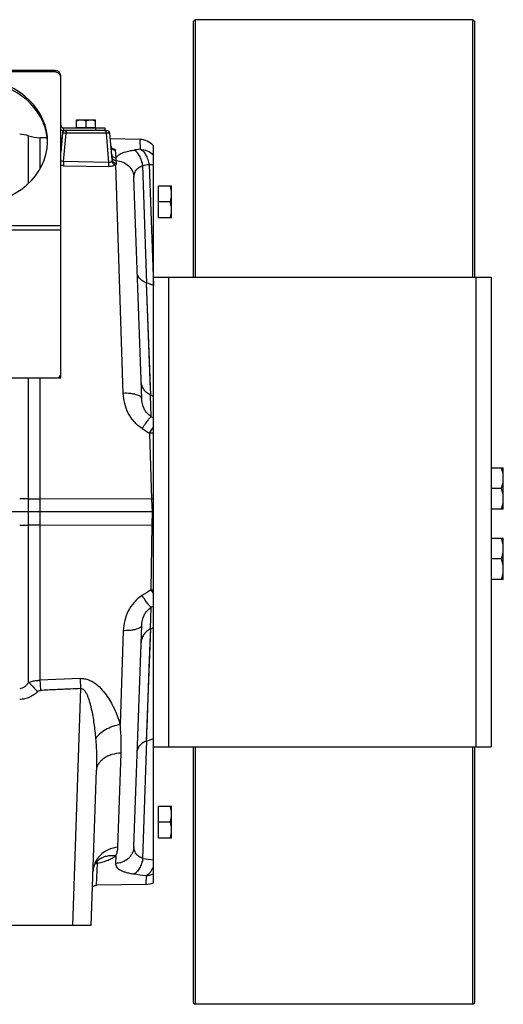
# Model space of a CAD drawing. Extents: x -3157 to 1181, y 8 to 2342.
# Tile 66 of 66: x 604 to 862, y 919 to 1443. Entities that reach past the tile are written whole.
import ezdxf

# ---------------------------------------------------------------- set-up
doc = ezdxf.new("R2010")
doc.units = 0
doc.header["$LTSCALE"] = 65.395
doc.layers.get('0').update_dxf_attribs({"linetype": 'CONTINUOUS'})
doc.layers.add('3_ALL_AXES', color=7, linetype='CONTINUOUS')

msp = doc.modelspace()

# ---------------------------------------------------------------- linework, layer by layer
at = {"color": 7, "linetype": 'CONTINUOUS'}
for p, q in [((696.72, 1441.7), (697.72, 1442.7)), ((696.72, 1441.7), (696.72, 1305.7)), ((697.72, 1442.7), (697.72, 1305.7)), ((845.72, 1442.7), (697.72, 1442.7)), ((845.72, 1305.7), (845.72, 1442.7)), ((845.72, 1442.7), (846.72, 1441.7)), ((846.72, 1305.7), (846.72, 1441.7)), ((626.07, 1412.7), (626.17, 1412.7)), ((649.55, 1383.7), (627.67, 1383.7)), ((634.67, 1385.2), (634.67, 1385.4)), ((634.67, 1385.4), (644.67, 1385.4)), ((644.67, 1385.2), (644.67, 1385.4)), ((649.67, 1385.2), (649.67, 1383.7)), ((675.52, 1305.7), (855.52, 1305.7)), ((675.52, 1055.7), (675.52, 1305.7)), ((855.52, 1305.7), (855.52, 1055.7)), ((624.67, 1252.13), (624.67, 1252.2)), ((624.67, 1252.13), (626.17, 1252.13)), ((675.52, 1055.7), (855.52, 1055.7)), ((696.72, 1055.7), (696.72, 919.7)), ((697.72, 1055.7), (697.72, 918.7)), ((845.72, 918.7), (845.72, 1055.7)), ((846.72, 919.7), (846.72, 1055.7)), ((696.72, 919.7), (697.72, 918.7)), ((845.72, 918.7), (697.72, 918.7)), ((845.72, 918.7), (846.72, 919.7))]:
    msp.add_line(p, q, dxfattribs=at)
at = {"color": 3, "linetype": 'CONTINUOUS'}
for p, q in [((623.17, 1415.7), (587.67, 1415.7)), ((623.17, 1415), (623.17, 1415.7)), ((626.17, 1252.13), (626.17, 1412.7)), ((627.67, 1385.2), (649.67, 1385.2)), ((393.17, 1252.13), (624.17, 1252.13))]:
    msp.add_line(p, q, dxfattribs=at)
at = {"color": 9, "linetype": 'CONTINUOUS'}
for p, q in [((623.17, 1415), (587.67, 1415)), ((627.67, 1383.7), (627.67, 1385.2)), ((629.05, 1383.7), (629.05, 1382.28)), ((644.67, 1385.2), (644.67, 1383.7)), ((650.3, 1382.28), (650.3, 1383.7)), ((609.09, 1355.67), (609.09, 1380.92)), ((615.11, 1379.88), (615.11, 1363.22)), ((627.73, 1367.2), (629.05, 1382.28)), ((650.3, 1382.28), (629.05, 1382.28)), ((650.3, 1382.28), (651.66, 1366.74)), ((668.27, 1378.95), (668.44, 1373.74)), ((655.7, 1369.16), (655.33, 1373.32)), ((655.86, 1366.24), (655.74, 1367.7)), ((627.73, 1367.2), (627.68, 1365.01)), ((627.68, 1365.01), (651.61, 1364.55)), ((651.66, 1366.74), (627.73, 1367.2)), ((651.66, 1366.74), (651.61, 1364.55)), ((659.5, 1243.85), (655.47, 1365.41)), ((672.12, 1302.54), (669.94, 1365.08)), ((673.27, 1365.51), (675.51, 1301.25)), ((626.17, 1333.03), (391.17, 1333.03)), ((626.17, 1330.74), (391.17, 1330.74)), ((683.52, 1305.7), (683.52, 1055.7)), ((847.52, 1055.7), (847.52, 1305.7)), ((674.12, 1242.83), (671.9, 1302.62)), ((672.1, 1297.3), (671.9, 1302.62)), ((674, 1245.97), (672.25, 1293.36)), ((609.09, 1090.15), (609.09, 1252.13)), ((615.11, 1252.13), (615.11, 1091.16)), ((674.36, 1231.43), (673.96, 1242.91)), ((675.52, 1230.72), (674.36, 1231.43)), ((673.45, 1222.64), (674.61, 1187.61)), ((674.61, 1187.61), (615.11, 1187.65)), ((615.11, 1173.75), (674.73, 1173.78)), ((674.73, 1173.78), (674.16, 1139.21)), ((673.96, 1118.48), (674.36, 1129.97)), ((674.36, 1129.97), (675.52, 1130.67)), ((659.5, 1117.54), (657.84, 1067.62)), ((671.9, 1058.77), (674.12, 1118.57)), ((674, 1115.42), (674.12, 1118.57)), ((673.34, 1097.53), (674, 1115.42)), ((636.77, 1086.74), (632.37, 960.7)), ((669.94, 996.31), (672.12, 1058.85)), ((656.63, 1002.25), (658.39, 1052.43)), ((655.53, 997.77), (655.39, 993.69)), ((645.23, 982.04), (645.85, 993.81)), ((645.96, 995.28), (645.96, 995.28)), ((671.64, 987.25), (671.56, 982.5))]:
    msp.add_line(p, q, dxfattribs=at)
at = {"color": 6, "linetype": 'CONTINUOUS'}
for p, q in [((649.55, 1383.7), (650.8, 1383.7)), ((619, 1379.81), (615.11, 1379.88)), ((627.05, 1382.33), (626.17, 1372.27)), ((626.82, 1379.67), (626.17, 1379.69)), ((653.51, 1368.36), (652.29, 1382.33)), ((668.27, 1378.95), (652.56, 1379.22)), ((675.52, 1305.7), (675.52, 1375.65)), ((669.32, 1241.02), (665.21, 1358.64)), ((678.22, 1354.2), (685.22, 1354.2)), ((685.22, 1337.2), (685.22, 1354.2)), ((684.46, 1345.7), (678.22, 1345.7)), ((685.22, 1337.2), (678.22, 1337.2)), ((675.52, 1242.1), (674.12, 1242.83)), ((855.52, 1204.2), (861.92, 1204.2)), ((861.92, 1182.2), (861.92, 1204.2)), ((860.94, 1193.2), (855.52, 1193.2)), ((674.85, 1180.7), (333.67, 1180.7)), ((861.92, 1182.2), (855.52, 1182.2)), ((855.52, 1166.7), (861.92, 1166.7)), ((861.92, 1144.7), (861.92, 1166.7)), ((860.94, 1155.7), (855.52, 1155.7)), ((861.92, 1144.7), (855.52, 1144.7)), ((665.21, 1002.76), (669.32, 1120.37)), ((674.12, 1118.57), (675.52, 1119.29)), ((636.51, 1092.11), (615.11, 1091.16)), ((675.52, 983.4), (675.52, 1055.7)), ((642.35, 960.7), (645.23, 1043.3)), ((678.22, 1024.2), (685.22, 1024.2)), ((685.22, 1007.2), (685.22, 1024.2)), ((684.46, 1015.7), (678.22, 1015.7)), ((685.22, 1007.2), (678.22, 1007.2)), ((671.56, 982.5), (645.23, 982.04)), ((642.35, 960.7), (567, 960.7))]:
    msp.add_line(p, q, dxfattribs=at)
at = {"color": 2, "linetype": 'CONTINUOUS'}
for p, q in [((678.22, 1337.2), (678.22, 1354.2)), ((674.61, 1187.61), (674.85, 1180.7)), ((674.85, 1180.7), (674.73, 1173.78)), ((678.22, 1007.2), (678.22, 1024.2))]:
    msp.add_line(p, q, dxfattribs=at)
at = {"color": 6, "linetype": 'CONTINUOUS'}
for points in [[(626.51, 1376.09), (626.5, 1376.04), (626.48, 1375.9), (626.45, 1375.75), (626.41, 1375.62), (626.37, 1375.48), (626.31, 1375.36), (626.26, 1375.24), (626.19, 1375.13), (626.17, 1375.1)], [(653.79, 1373.98), (653.8, 1373.97), (653.8, 1373.97), (653.79, 1373.98), (653.78, 1373.99), (653.75, 1374), (653.72, 1374.03), (653.68, 1374.05), (653.63, 1374.09), (653.58, 1374.13), (653.52, 1374.18), (653.46, 1374.25), (653.39, 1374.32), (653.32, 1374.4), (653.26, 1374.49), (653.19, 1374.59), (653.13, 1374.7), (653.07, 1374.82), (653.02, 1374.94), (652.98, 1375.07), (652.94, 1375.21), (652.91, 1375.35), (652.89, 1375.49), (652.89, 1375.53)], [(643.35, 989.36), (643.38, 989.88), (643.45, 990.45), (643.55, 990.99), (643.68, 991.5), (643.83, 992), (644, 992.46), (644.2, 992.9), (644.41, 993.32), (644.64, 993.72), (644.89, 994.09), (645.15, 994.44), (645.43, 994.76), (645.73, 995.07), (645.96, 995.28)], [(645.96, 995.28), (646.03, 995.34), (646.12, 995.41), (646.18, 995.46), (646.22, 995.49), (646.24, 995.5), (646.24, 995.5)], [(646.24, 995.5), (646.24, 995.5), (646.21, 995.48), (646.16, 995.46), (646.09, 995.42)], [(643.06, 981.06), (643.1, 981.1), (643.24, 981.25), (643.4, 981.38), (643.57, 981.51), (643.75, 981.62), (643.94, 981.73), (644.13, 981.81), (644.33, 981.89), (644.53, 981.95), (644.73, 981.99), (644.94, 982.02), (645.15, 982.04), (645.23, 982.04)]]:
    msp.add_lwpolyline(points, dxfattribs=at)
at = {"color": 9, "linetype": 'CONTINUOUS'}
for points in [[(672.1, 1064.09), (672.17, 1066.02), (673.34, 1097.53)], [(671.9, 1058.77), (671.97, 1060.47), (672.1, 1064.09)]]:
    msp.add_lwpolyline(points, dxfattribs=at)
at = {"color": 3, "linetype": 'CONTINUOUS'}
for centre, radius, start, end in [((623.17, 1412.7), 3, 0, 90), ((623.96, 1412.02), 2.21, 12.8186, 18.9884), ((624.07, 1412.05), 2.1, 0.0682, 12.8167), ((627.67, 1386.7), 1.5, 180, 270), ((624.17, 1254.13), 2, 270, 360)]:
    msp.add_arc(centre, radius, start, end, dxfattribs=at)
at = {"color": 7, "linetype": 'CONTINUOUS'}
msp.add_arc((627.67, 1386.7), 3, 239.9802, 270, dxfattribs=at)
at = {"color": 6, "linetype": 'CONTINUOUS'}
for centre, radius, start, end in [((628.55, 1382.2), 1.5, 90, 175), ((650.8, 1382.2), 1.5, 5, 90), ((604.32, 1366.7), 15, 71.4329, 90), ((615.46, 1399.88), 20, 251.4329, 269), ((668.09, 1368.95), 10, 42.0115, 89), ((667.33, 1289.98), 13.44, 69.1259, 70.1205), ((85.49, -236.23), 1646.8, 69.00524, 69.13144), ((654.45, 1204.92), 42.71, 62.5798, 62.8254), ((654.46, 1156.47), 42.7, 297.1746, 297.4203), ((667.33, 1071.41), 13.44, 289.8795, 290.8742), ((85.52, 2597.55), 1646.73, 290.86856, 290.99526), ((671.39, 992.5), 10, 271, 294.4345)]:
    msp.add_arc(centre, radius, start, end, dxfattribs=at)
at = {"color": 9, "linetype": 'CONTINUOUS'}
for centre, radius, start, end in [((624.15, 1376.29), 2.36, 328.7673, 354.9704), ((651.62, 1364.03), 10.33, 78.8605, 79.3378), ((651.81, 1365), 9.34, 77.4982, 78.8756), ((726.27, 934.94), 442.59, 97.5082, 97.9429), ((730.52, 904.85), 464.2, 97.085, 97.4991), ((674.83, 1176.21), 46.45, 89.1483, 91.7048), ((604.4, 783.45), 404.27, 89.3347, 90.0116), ((615.42, 1739.26), 551.61, 269.3426, 269.9678), ((604.34, 1588.87), 415.18, 269.9973, 270.6564), ((615.34, 636.6), 537.14, 90.0238, 90.6658), ((730.72, 1458.11), 465.78, 262.5013, 263.1938), ((652.87, 987.31), 10.55, 128.928, 130.8857), ((652.89, 987.28), 10.58, 128.509, 128.9288), ((726.52, 1428.28), 444.44, 262.0577, 262.9065), ((671.48, 997.45), 10.2, 270.9096, 293.3616)]:
    msp.add_arc(centre, radius, start, end, dxfattribs=at)
at = {"color": 2, "linetype": 'CONTINUOUS'}
for centre, radius, start, end in [((684.54, 898.09), 289.69, 91.7834, 91.9636), ((679.57, 1461.18), 287.43, 269.0356, 269.1934), ((751.32, 1187.89), 91.23, 212.2466, 213.8188), ((674.78, 1186.29), 47.09, 269.2464, 270.9069)]:
    msp.add_arc(centre, radius, start, end, dxfattribs=at)
at = {"color": 3, "linetype": 'CONTINUOUS'}
msp.add_ellipse((579.17, 1377.94), major_axis=(40, 0), ratio=0.8391, start_param=1.759451, end_param=7.639835, dxfattribs=at)
at = {"color": 7, "linetype": 'CONTINUOUS'}
msp.add_ellipse((579.17, 1376.79), major_axis=(40, 0), ratio=0.8391, start_param=6.300307, end_param=7.639835, dxfattribs=at)
at = {"color": 3, "linetype": 'CONTINUOUS'}
msp.add_open_spline([(626.06, 1412.74), (625.97, 1413), (625.68, 1413.51), (625.03, 1414.14), (624.17, 1414.66), (623.52, 1414.9), (623.17, 1415)], degree=3, knots=[0, 0, 0, 0, 0.214087, 0.45114, 0.714028, 1, 1, 1, 1], dxfattribs=at)
at = {"color": 9, "linetype": 'CONTINUOUS'}
for points, knots in [([(628.6, 1383.51), (628.61, 1383.52), (628.65, 1383.57), (628.69, 1383.62), (628.73, 1383.65)], [0, 0, 0, 0, 0.283671, 1, 1, 1, 1]), ([(629.05, 1382.28), (628.92, 1382.28), (628.66, 1382.3), (628.3, 1382.32), (627.96, 1382.33), (627.66, 1382.35), (627.44, 1382.35), (627.3, 1382.35), (627.21, 1382.35), (627.15, 1382.35), (627.1, 1382.34), (627.07, 1382.34), (627.05, 1382.33), (627.05, 1382.33)], [0, 0, 0, 0, 0.194613, 0.38166, 0.554032, 0.705141, 0.829236, 0.879639, 0.921621, 0.954803, 0.978902, 0.993802, 1, 1, 1, 1]), ([(652.29, 1382.33), (652.29, 1382.33), (652.27, 1382.34), (652.25, 1382.34), (652.2, 1382.35), (652.13, 1382.35), (652.05, 1382.35), (651.91, 1382.35), (651.69, 1382.35), (651.39, 1382.33), (651.05, 1382.32), (650.68, 1382.3), (650.43, 1382.28), (650.3, 1382.28)], [0, 0, 0, 0, 0.006198, 0.021098, 0.045197, 0.078379, 0.120361, 0.170764, 0.294859, 0.445968, 0.618339, 0.805387, 1, 1, 1, 1]), ([(652.89, 1375.53), (652.91, 1375.25), (653.07, 1374.66), (653.63, 1373.92), (654.43, 1373.44), (655.04, 1373.33), (655.33, 1373.32)], [0, 0, 0, 0, 0.238275, 0.495389, 0.755341, 1, 1, 1, 1]), ([(653.83, 1374.12), (654.04, 1374.07), (654.41, 1373.97), (654.83, 1373.81), (655.09, 1373.66), (655.24, 1373.54), (655.33, 1373.41), (655.33, 1373.32)], [0, 0, 0, 0, 0.363565, 0.650758, 0.764329, 0.858541, 1, 1, 1, 1]), ([(655.7, 1369.16), (655.83, 1369.41), (656.15, 1369.91), (656.83, 1370.56), (657.72, 1371.17), (658.81, 1371.72), (660.11, 1372.21), (662.21, 1372.81), (663.92, 1373.12), (665.11, 1373.29)], [0, 0, 0, 0, 0.078586, 0.166306, 0.266322, 0.380857, 0.511278, 0.658178, 1, 1, 1, 1]), ([(669.94, 1365.08), (669.78, 1365.99), (669.44, 1367.35), (668.77, 1369.07), (668.17, 1370.27), (667.48, 1371.33), (666.55, 1372.42), (665.7, 1373.05), (665.11, 1373.29)], [0, 0, 0, 0, 0.282313, 0.424186, 0.561135, 0.68938, 0.806154, 1, 1, 1, 1]), ([(668.44, 1373.74), (669.03, 1373.51), (669.86, 1372.91), (670.78, 1371.84), (671.71, 1370.44), (672.64, 1368.32), (673.1, 1366.48), (673.27, 1365.51)], [0, 0, 0, 0, 0.190874, 0.303004, 0.426133, 0.700475, 1, 1, 1, 1]), ([(668.44, 1373.74), (669.75, 1373.72), (672.39, 1373.17), (674.61, 1371.65), (675.52, 1370.72)], [0, 0, 0, 0, 0.501987, 1, 1, 1, 1]), ([(627.73, 1367.2), (627.42, 1367.18), (626.81, 1367.28), (626.33, 1367.67), (626.17, 1367.9)], [0, 0, 0, 0, 0.522733, 1, 1, 1, 1]), ([(653.26, 1371.32), (653.28, 1371.04), (653.44, 1370.46), (654, 1369.74), (654.8, 1369.27), (655.41, 1369.16), (655.7, 1369.16)], [0, 0, 0, 0, 0.23584, 0.491844, 0.752859, 1, 1, 1, 1]), ([(653.51, 1368.36), (653.53, 1368.21), (653.52, 1367.9), (653.41, 1367.61), (653.34, 1367.48)], [0, 0, 0, 0, 0.502147, 1, 1, 1, 1]), ([(653.39, 1369.83), (653.41, 1369.56), (653.52, 1369.15), (653.82, 1368.67), (654.23, 1368.22), (654.87, 1367.83), (655.46, 1367.71), (655.74, 1367.7)], [0, 0, 0, 0, 0.235276, 0.361613, 0.491334, 0.751877, 1, 1, 1, 1]), ([(653.51, 1368.36), (653.54, 1368.09), (653.65, 1367.68), (653.95, 1367.2), (654.35, 1366.77), (654.99, 1366.38), (655.57, 1366.26), (655.86, 1366.24)], [0, 0, 0, 0, 0.234546, 0.360584, 0.490145, 0.750947, 1, 1, 1, 1]), ([(655.74, 1367.7), (655.73, 1367.82), (655.7, 1368.31), (655.69, 1368.8), (655.7, 1369.16)], [0, 0, 0, 0, 0.256977, 1, 1, 1, 1]), ([(655.74, 1367.7), (656.93, 1367.64), (659.35, 1367.12), (662.5, 1365.11), (664.63, 1362.1), (665.17, 1359.76), (665.21, 1358.64)], [0, 0, 0, 0, 0.247793, 0.509381, 0.765181, 1, 1, 1, 1]), ([(627.68, 1365.01), (627.56, 1365.02), (627.05, 1365.04), (626.54, 1365.09), (626.17, 1365.15)], [0, 0, 0, 0, 0.254891, 1, 1, 1, 1]), ([(655.47, 1365.41), (655.26, 1365.26), (654.75, 1365), (653.85, 1364.73), (652.78, 1364.57), (652.01, 1364.55), (651.61, 1364.55)], [0, 0, 0, 0, 0.188281, 0.425419, 0.701926, 1, 1, 1, 1]), ([(653.34, 1367.48), (653.27, 1367.35), (653.08, 1367.1), (652.68, 1366.84), (652.19, 1366.7), (651.83, 1366.71), (651.66, 1366.74)], [0, 0, 0, 0, 0.229195, 0.468762, 0.725508, 1, 1, 1, 1]), ([(653.34, 1367.48), (653.47, 1366.98), (654.01, 1366.04), (654.97, 1365.5), (655.47, 1365.41)], [0, 0, 0, 0, 0.508228, 1, 1, 1, 1]), ([(655.86, 1366.24), (655.86, 1366.17), (655.85, 1366.03), (655.75, 1365.72), (655.59, 1365.53), (655.47, 1365.41)], [0, 0, 0, 0, 0.224483, 0.457296, 1, 1, 1, 1]), ([(665.21, 1358.64), (665.18, 1359.34), (665.31, 1360.74), (666.19, 1362.68), (667.8, 1364.21), (669.18, 1364.84), (669.94, 1365.08)], [0, 0, 0, 0, 0.244986, 0.480009, 0.725133, 1, 1, 1, 1]), ([(675.52, 1365.31), (675.35, 1365.33), (674.6, 1365.42), (673.85, 1365.48), (673.27, 1365.51)], [0, 0, 0, 0, 0.228595, 1, 1, 1, 1]), ([(669.32, 1241.02), (669.31, 1241.11), (669.28, 1241.31), (669.14, 1241.6), (668.91, 1241.89), (668.44, 1242.29), (667.61, 1242.75), (666.34, 1243.18), (664.8, 1243.52), (663.09, 1243.75), (661.3, 1243.87), (660.09, 1243.87), (659.5, 1243.85)], [0, 0, 0, 0, 0.026377, 0.055443, 0.088908, 0.128054, 0.226221, 0.351733, 0.500429, 0.664337, 0.833881, 1, 1, 1, 1]), ([(669.53, 1225.14), (667.96, 1226.15), (665.11, 1228.62), (661.98, 1233.25), (660.06, 1238.43), (659.56, 1242.05), (659.5, 1243.85)], [0, 0, 0, 0, 0.254305, 0.506009, 0.75459, 1, 1, 1, 1]), ([(674.36, 1231.43), (673.57, 1231.94), (672.13, 1233.21), (670.56, 1235.58), (669.6, 1238.24), (669.35, 1240.09), (669.32, 1241.02)], [0, 0, 0, 0, 0.252139, 0.503349, 0.752813, 1, 1, 1, 1]), ([(674.36, 1231.43), (674.26, 1231.38), (674.02, 1231.2), (673.63, 1230.82), (673.14, 1230.25), (672.54, 1229.5), (671.85, 1228.58), (670.82, 1227.12), (670.05, 1225.95), (669.53, 1225.14)], [0, 0, 0, 0, 0.04236, 0.10998, 0.204987, 0.326555, 0.472393, 0.637414, 1, 1, 1, 1]), ([(673.45, 1222.64), (673.63, 1222.92), (674.3, 1223.97), (675, 1225.01), (675.52, 1225.77)], [0, 0, 0, 0, 0.264595, 1, 1, 1, 1]), ([(669.53, 1136.25), (667.96, 1135.25), (665.11, 1132.78), (661.98, 1128.14), (660.06, 1122.97), (659.56, 1119.34), (659.5, 1117.54)], [0, 0, 0, 0, 0.254305, 0.506008, 0.754589, 1, 1, 1, 1]), ([(674.36, 1129.97), (674.26, 1130.01), (674.02, 1130.19), (673.63, 1130.57), (673.14, 1131.14), (672.54, 1131.89), (671.85, 1132.81), (670.82, 1134.27), (670.05, 1135.44), (669.53, 1136.25)], [0, 0, 0, 0, 0.04236, 0.10998, 0.204987, 0.326555, 0.472393, 0.637414, 1, 1, 1, 1]), ([(669.32, 1120.37), (669.35, 1121.3), (669.6, 1123.16), (670.56, 1125.81), (672.13, 1128.19), (673.57, 1129.45), (674.36, 1129.97)], [0, 0, 0, 0, 0.247187, 0.496651, 0.747861, 1, 1, 1, 1]), ([(669.32, 1120.37), (669.31, 1120.28), (669.28, 1120.08), (669.14, 1119.79), (668.91, 1119.51), (668.44, 1119.1), (667.6, 1118.65), (666.34, 1118.21), (664.8, 1117.87), (663.09, 1117.64), (661.3, 1117.53), (660.09, 1117.53), (659.5, 1117.54)], [0, 0, 0, 0, 0.026378, 0.05545, 0.088921, 0.128074, 0.226254, 0.351772, 0.500465, 0.664364, 0.833895, 1, 1, 1, 1]), ([(609.09, 1090.15), (608.78, 1089.67), (608.13, 1088.78), (607, 1087.64), (605.73, 1086.86), (604.77, 1086.66), (604.32, 1086.66)], [0, 0, 0, 0, 0.27876, 0.538585, 0.777266, 1, 1, 1, 1]), ([(609.09, 1090.15), (609.58, 1090.31), (610.8, 1090.66), (612.43, 1090.96), (613.96, 1091.12), (614.73, 1091.15), (615.11, 1091.16)], [0, 0, 0, 0, 0.247909, 0.622774, 0.811227, 1, 1, 1, 1]), ([(609.09, 1090.15), (609.47, 1089.76), (611.08, 1088.07), (612.67, 1086.36), (613.87, 1085.03)], [0, 0, 0, 0, 0.232176, 1, 1, 1, 1]), ([(615.11, 1091.16), (615.13, 1090.73), (615.22, 1088.91), (615.31, 1087.1), (615.38, 1085.73)], [0, 0, 0, 0, 0.239225, 1, 1, 1, 1]), ([(636.51, 1092.11), (637.3, 1092.15), (638.89, 1092.05), (641.16, 1091.4), (643.24, 1090.37), (645.72, 1088.65), (648.37, 1086.06), (651, 1082.59), (653.21, 1078.96), (655.07, 1075.23), (656.62, 1071.46), (657.47, 1068.9), (657.84, 1067.62)], [0, 0, 0, 0, 0.068638, 0.136597, 0.203498, 0.269294, 0.397854, 0.523317, 0.646124, 0.766471, 0.884427, 1, 1, 1, 1]), ([(636.51, 1092.11), (636.53, 1091.67), (636.62, 1089.88), (636.71, 1088.09), (636.77, 1086.74)], [0, 0, 0, 0, 0.24509, 1, 1, 1, 1]), ([(613.87, 1085.03), (613.21, 1084.44), (611.82, 1083.34), (609.5, 1082.02), (606.98, 1081.15), (605.2, 1080.95), (604.32, 1080.95)], [0, 0, 0, 0, 0.249948, 0.499941, 0.749981, 1, 1, 1, 1]), ([(613.87, 1085.03), (614.09, 1085.23), (614.55, 1085.56), (615.11, 1085.71), (615.38, 1085.73)], [0, 0, 0, 0, 0.526729, 1, 1, 1, 1]), ([(636.77, 1086.74), (636.95, 1086.77), (637.32, 1086.77), (637.86, 1086.58), (638.36, 1086.23), (639, 1085.57), (639.69, 1084.48), (640.39, 1082.99), (641.01, 1081.34), (641.55, 1079.58), (642.04, 1077.75), (642.63, 1075.23), (643.26, 1072.01), (643.87, 1068.09), (644.37, 1064.12), (644.63, 1061.47), (644.74, 1060.13)], [0, 0, 0, 0, 0.018546, 0.037641, 0.05845, 0.081425, 0.133217, 0.190897, 0.252396, 0.316399, 0.382081, 0.448968, 0.584972, 0.722719, 0.861263, 1, 1, 1, 1]), ([(657.84, 1067.62), (656.49, 1067.36), (653.79, 1066.62), (650.08, 1064.93), (646.97, 1062.78), (645.34, 1061.03), (644.74, 1060.13)], [0, 0, 0, 0, 0.268856, 0.540996, 0.790774, 1, 1, 1, 1]), ([(658.39, 1052.43), (658.43, 1053.67), (658.47, 1056.16), (658.39, 1059.92), (658.19, 1063.75), (657.97, 1066.33), (657.84, 1067.62)], [0, 0, 0, 0, 0.243246, 0.490764, 0.742876, 1, 1, 1, 1]), ([(644.74, 1060.13), (644.99, 1057.31), (645.33, 1051.7), (645.33, 1046.08), (645.23, 1043.3)], [0, 0, 0, 0, 0.504801, 1, 1, 1, 1]), ([(658.39, 1052.43), (656.72, 1052.34), (654.24, 1051.92), (651.16, 1050.75), (649.11, 1049.6), (647.43, 1048.2), (646.2, 1046.64), (645.44, 1044.99), (645.25, 1043.85), (645.23, 1043.3)], [0, 0, 0, 0, 0.287038, 0.429591, 0.565138, 0.690273, 0.803613, 0.906026, 1, 1, 1, 1]), ([(656.63, 1002.25), (654.88, 1002.08), (651.39, 1001.18), (647.67, 998.65), (645.45, 995.97), (644.27, 993.8), (643.56, 991.58), (643.37, 990.09), (643.35, 989.36)], [0, 0, 0, 0, 0.261971, 0.526914, 0.654748, 0.776738, 0.891951, 1, 1, 1, 1]), ([(665.21, 1002.76), (665.19, 1002.2), (665.04, 1001.05), (664.47, 999.36), (663.54, 997.75), (661.85, 995.84), (659.1, 994.16), (656.6, 993.7), (655.39, 993.69)], [0, 0, 0, 0, 0.113957, 0.234781, 0.36129, 0.491697, 0.753227, 1, 1, 1, 1]), ([(655.53, 997.77), (655.7, 998.12), (656.01, 998.82), (656.45, 1000.31), (656.61, 1001.47), (656.63, 1002.25)], [0, 0, 0, 0, 0.249604, 0.498626, 1, 1, 1, 1]), ([(669.94, 996.31), (669.18, 996.55), (667.8, 997.18), (666.19, 998.71), (665.31, 1000.65), (665.18, 1002.05), (665.21, 1002.76)], [0, 0, 0, 0, 0.274867, 0.519991, 0.755014, 1, 1, 1, 1]), ([(645.85, 993.81), (646.85, 994.03), (648.74, 994.5), (651.38, 995.4), (653.64, 996.46), (654.96, 997.31), (655.53, 997.77)], [0, 0, 0, 0, 0.290232, 0.555247, 0.792131, 1, 1, 1, 1]), ([(646.3, 995.56), (646.92, 996.05), (648.29, 996.91), (650.6, 997.71), (653.05, 998.02), (654.71, 997.9), (655.53, 997.77)], [0, 0, 0, 0, 0.243543, 0.492798, 0.745946, 1, 1, 1, 1]), ([(669.94, 996.31), (669.78, 995.4), (669.44, 994.05), (668.77, 992.33), (668.18, 991.14), (667.49, 990.08), (666.56, 988.98), (665.71, 988.34), (665.11, 988.11)], [0, 0, 0, 0, 0.281132, 0.422742, 0.559668, 0.688114, 0.805246, 1, 1, 1, 1]), ([(644.51, 993.49), (644.62, 993.55), (645.04, 993.73), (645.51, 993.81), (645.85, 993.81)], [0, 0, 0, 0, 0.260116, 1, 1, 1, 1]), ([(645.85, 993.81), (645.8, 994.01), (645.71, 994.35), (645.54, 994.68), (645.45, 994.79)], [0, 0, 0, 0, 0.585901, 1, 1, 1, 1]), ([(655.39, 993.69), (655.38, 993.37), (655.46, 992.71), (655.91, 991.78), (656.68, 990.94), (657.77, 990.18), (659.17, 989.51), (660.88, 988.94), (662.9, 988.46), (664.34, 988.21), (665.11, 988.11)], [0, 0, 0, 0, 0.079007, 0.160768, 0.252528, 0.360094, 0.487322, 0.636302, 0.807535, 1, 1, 1, 1]), ([(671.64, 987.25), (672.49, 987.56), (673.65, 988.59), (674.8, 990.34), (675.3, 991.42), (675.52, 992.01)], [0, 0, 0, 0, 0.432645, 0.701209, 1, 1, 1, 1])]:
    msp.add_open_spline(points, degree=3, knots=knots, dxfattribs=at)
at = {"color": 6, "linetype": 'CONTINUOUS'}
for points, knots in [([(685.22, 1349.95), (685.22, 1350.67), (685.08, 1352.11), (684.69, 1353.51), (684.46, 1354.2)], [0, 0, 0, 0, 0.498124, 1, 1, 1, 1]), ([(684.46, 1345.7), (684.69, 1346.38), (685.08, 1347.78), (685.22, 1349.23), (685.22, 1349.95)], [0, 0, 0, 0, 0.501876, 1, 1, 1, 1]), ([(685.22, 1341.45), (685.22, 1342.17), (685.08, 1343.61), (684.69, 1345.01), (684.46, 1345.7)], [0, 0, 0, 0, 0.498124, 1, 1, 1, 1]), ([(684.46, 1337.2), (684.69, 1337.88), (685.08, 1339.28), (685.22, 1340.73), (685.22, 1341.45)], [0, 0, 0, 0, 0.501876, 1, 1, 1, 1]), ([(671.9, 1302.62), (671.18, 1302.88), (669.88, 1303.5), (668.3, 1304.77), (667.27, 1306.25), (667, 1307.36), (666.98, 1307.89)], [0, 0, 0, 0, 0.300974, 0.563355, 0.792019, 1, 1, 1, 1]), ([(673.96, 1242.91), (673.22, 1243.29), (671.86, 1244.22), (670.28, 1246.03), (669.28, 1248.11), (669.02, 1249.61), (668.99, 1250.35)], [0, 0, 0, 0, 0.267424, 0.520604, 0.763003, 1, 1, 1, 1]), ([(861.92, 1198.7), (861.92, 1199.63), (861.73, 1201.5), (861.24, 1203.31), (860.94, 1204.2)], [0, 0, 0, 0, 0.498121, 1, 1, 1, 1]), ([(860.94, 1193.2), (861.24, 1194.09), (861.73, 1195.89), (861.92, 1197.77), (861.92, 1198.7)], [0, 0, 0, 0, 0.501876, 1, 1, 1, 1]), ([(861.92, 1187.7), (861.92, 1188.63), (861.73, 1190.5), (861.24, 1192.31), (860.94, 1193.2)], [0, 0, 0, 0, 0.498121, 1, 1, 1, 1]), ([(860.94, 1182.2), (861.24, 1183.09), (861.73, 1184.89), (861.92, 1186.77), (861.92, 1187.7)], [0, 0, 0, 0, 0.501876, 1, 1, 1, 1]), ([(861.92, 1161.2), (861.92, 1162.13), (861.73, 1164), (861.24, 1165.81), (860.94, 1166.7)], [0, 0, 0, 0, 0.498121, 1, 1, 1, 1]), ([(860.94, 1155.7), (861.24, 1156.59), (861.73, 1158.39), (861.92, 1160.27), (861.92, 1161.2)], [0, 0, 0, 0, 0.501876, 1, 1, 1, 1]), ([(861.92, 1150.2), (861.92, 1151.13), (861.73, 1153), (861.24, 1154.81), (860.94, 1155.7)], [0, 0, 0, 0, 0.498121, 1, 1, 1, 1]), ([(860.94, 1144.7), (861.24, 1145.59), (861.73, 1147.39), (861.92, 1149.27), (861.92, 1150.2)], [0, 0, 0, 0, 0.501876, 1, 1, 1, 1]), ([(673.96, 1118.48), (673.22, 1118.1), (671.86, 1117.18), (670.28, 1115.36), (669.28, 1113.28), (669.02, 1111.79), (668.99, 1111.05)], [0, 0, 0, 0, 0.267424, 0.520603, 0.763001, 1, 1, 1, 1]), ([(636.77, 1086.74), (634.99, 1086.65), (631.87, 1086.49), (627.41, 1086.29), (622.06, 1086.06), (618.05, 1085.86), (615.38, 1085.73)], [0, 0, 0, 0, 0.25, 0.4375, 0.625, 1, 1, 1, 1]), ([(671.9, 1058.77), (671.18, 1058.51), (669.88, 1057.9), (668.3, 1056.63), (667.27, 1055.14), (667, 1054.04), (666.98, 1053.51)], [0, 0, 0, 0, 0.300974, 0.563355, 0.792017, 1, 1, 1, 1]), ([(685.22, 1019.95), (685.22, 1020.67), (685.08, 1022.11), (684.69, 1023.51), (684.46, 1024.2)], [0, 0, 0, 0, 0.498124, 1, 1, 1, 1]), ([(684.46, 1015.7), (684.69, 1016.38), (685.08, 1017.78), (685.22, 1019.23), (685.22, 1019.95)], [0, 0, 0, 0, 0.501876, 1, 1, 1, 1]), ([(685.22, 1011.45), (685.22, 1012.17), (685.08, 1013.61), (684.69, 1015.01), (684.46, 1015.7)], [0, 0, 0, 0, 0.498124, 1, 1, 1, 1]), ([(684.46, 1007.2), (684.69, 1007.88), (685.08, 1009.28), (685.22, 1010.73), (685.22, 1011.45)], [0, 0, 0, 0, 0.501876, 1, 1, 1, 1])]:
    msp.add_open_spline(points, degree=3, knots=knots, dxfattribs=at)
at = {"color": 9, "linetype": 'CONTINUOUS'}
for points in [[(669.53, 1225.14), (670.84, 1224.31), (672.14, 1223.47), (673.45, 1222.64)], [(674.16, 1139.21), (672.62, 1138.22), (671.07, 1137.24), (669.53, 1136.25)]]:
    msp.add_open_spline(points, degree=3, dxfattribs=at)
at = {"layer": '3_ALL_AXES', "color": 7, "linetype": 'CONTINUOUS'}
for p, q in [((634.67, 1385.4), (634.67, 1389.4)), ((634.67, 1389.4), (644.67, 1389.4)), ((639.67, 1385.4), (639.67, 1388.95)), ((644.67, 1385.4), (644.67, 1389.4))]:
    msp.add_line(p, q, dxfattribs=at)
for points, knots in [([(634.67, 1388.95), (635.08, 1389.09), (635.7, 1389.25), (636.54, 1389.38), (636.96, 1389.4), (637.17, 1389.4)], [0, 0, 0, 0, 0.501603, 0.751076, 1, 1, 1, 1]), ([(637.17, 1389.4), (637.38, 1389.4), (637.81, 1389.38), (638.65, 1389.25), (639.27, 1389.09), (639.67, 1388.95)], [0, 0, 0, 0, 0.248924, 0.498397, 1, 1, 1, 1]), ([(639.67, 1388.95), (640.08, 1389.09), (640.7, 1389.25), (641.54, 1389.38), (641.96, 1389.4), (642.17, 1389.4)], [0, 0, 0, 0, 0.501603, 0.751076, 1, 1, 1, 1]), ([(642.17, 1389.4), (642.38, 1389.4), (642.81, 1389.38), (643.65, 1389.25), (644.27, 1389.09), (644.67, 1388.95)], [0, 0, 0, 0, 0.248924, 0.498397, 1, 1, 1, 1])]:
    msp.add_open_spline(points, degree=3, knots=knots, dxfattribs=at)

doc.saveas('drawing.dxf')
